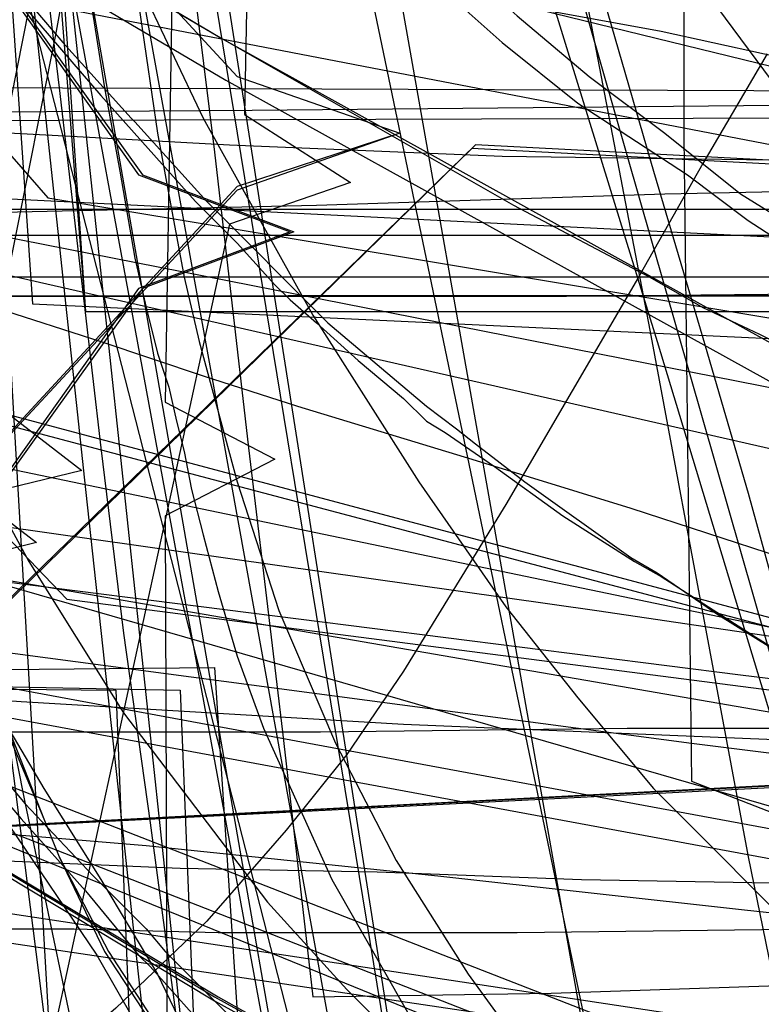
# Model space of a CAD drawing. Header units: millimetres. Extents: x 0 to 1231, y -1 to 564.
# Tile 100 of 163: x 10 to 30, y 21 to 47. Entities that reach past the tile are written whole.
import ezdxf

# ---------------------------------------------------------------- set-up
doc = ezdxf.new("R2010")
doc.units = ezdxf.units.MM
doc.layers.add('1', color=7, linetype='Continuous')

# ---------------------------------------------------------------- blocks, each defined once
blk = doc.blocks.new('PART003')
at = {"layer": '1'}
blk.add_lwpolyline([(22.2, 0), (63.4, 1.6), (64.2, 41.2), (22.1, 43.4), (0, 21.8)], close=True, dxfattribs=at)
blk = doc.blocks.new('PART005')
at = {"layer": '1'}
blk.add_lwpolyline([(13.4, 42.7), (17.4, 41.2), (13.4, 39.7), (0, 21), (30, 0), (93.8, 22.2), (91.4, 36.6), (90.8, 39.7), (87.6, 41.2), (90.8, 42.7), (91.4, 45.8), (93.8, 60.2), (30, 82.4), (0, 61.4)], close=True, dxfattribs=at)
blk = doc.blocks.new('PART009')
at = {"layer": '1'}
blk.add_lwpolyline([(227.4, 120.5), (0, 79.7), (4.2, 29.3), (14.4, 29.1), (15.5, 1.9), (43.5, 0.1), (45.1, 2.9), (46.5, 0), (72.7, 0), (104.4, 0.3), (136.2, 0.9), (138.5, 1), (149.9, 1.5), (163.2, 2.2)], dxfattribs=at)
blk = doc.blocks.new('PART012')
at = {"layer": '1'}
blk.add_lwpolyline([(609.1, 0), (655.8, 20.4), (608.5, 41.1), (0, 41.1), (0, 0)], close=True, dxfattribs=at)
blk = doc.blocks.new('PART013')
at = {"layer": '1'}
blk.add_lwpolyline([(609.1, 0), (655.8, 20.4), (608.5, 41.1), (0, 41.1), (0, 0)], close=True, dxfattribs=at)
blk = doc.blocks.new('PART014')
at = {"layer": '1'}
blk.add_lwpolyline([(559.3, 242.7), (491.5, 239.2), (439.2, 237.3), (382.5, 235.5), (327.8, 234.5), (271.3, 233.1), (184.5, 231.5), (126.5, 230.8), (125.1, 227.9), (123.6, 230.8), (0, 231), (0, 41.8), (123.5, 41.8), (125, 44.8), (126.5, 41.8), (162.8, 41.2), (240.9, 38.1), (307.4, 35.7), (376.2, 33.2), (463.1, 29.8), (535.6, 26.7), (606, 23.4)], dxfattribs=at)
blk = doc.blocks.new('PART016')
at = {"layer": '1'}
blk.add_lwpolyline([(30.5, 54.5), (29.5, 57.7), (12.2, 61.4), (0, 30.1), (15.3, 20.9), (30.9, 12.3)], dxfattribs=at)
blk = doc.blocks.new('PART018')
at = {"layer": '1'}
blk.add_lwpolyline([(189.7, 0.1), (189.6, 39.6), (0, 39.5), (0, 0)], close=True, dxfattribs=at)
blk = doc.blocks.new('PART022')
at = {"layer": '1'}
blk.add_lwpolyline([(35.1, 269.8), (0, 31), (48, 22.1), (50, 24.8), (51, 21.6), (163.5, 1.6), (165.5, 4.2), (166.5, 1.1), (172.2, 0), (189.9, 36.2), (272.9, 22.5), (274.8, 25.2), (275.8, 22), (292, 19.6), (328.6, 15.1), (377.1, 10.1)], dxfattribs=at)
blk = doc.blocks.new('PART023')
at = {"layer": '1'}
blk.add_lwpolyline([(609.1, 0), (655.8, 20.4), (608.5, 41.1), (0, 41.1), (0, 0)], close=True, dxfattribs=at)
blk = doc.blocks.new('PART025')
at = {"layer": '1'}
blk.add_lwpolyline([(44.6, 0), (96.8, 0), (104.9, 2.3), (137.9, 9), (147.5, 10.9), (147.5, 56.2), (124.3, 179.8), (114.6, 181.7), (62.4, 181.7), (39.2, 164.7), (1.4, 164.7), (0, 155.4), (0, 110.2), (20.1, 1.2)], close=True, dxfattribs=at)
blk = doc.blocks.new('PART029')
at = {"layer": '1'}
blk.add_lwpolyline([(353.8, 227.2), (343.9, 225.4), (336.1, 223.9), (336.7, 220.5), (295.9, 213.4), (244.8, 204.4), (233.6, 202.5), (193.8, 195.5), (40.8, 168.8), (0, 161.7), (28.6, 0), (59, 5.5), (59.9, 8.7), (61.9, 6), (72.4, 7.8), (73.4, 11), (75.4, 8.3), (142.8, 19.8), (223.2, 33), (224.2, 36.1), (226.1, 33.5), (342.7, 51), (401, 60.2)], dxfattribs=at)
blk = doc.blocks.new('PART031')
at = {"layer": '1'}
blk.add_lwpolyline([(31.7, 55.9), (28.5, 56.4), (26.5, 53.8), (25.6, 57), (11.5, 60.7), (0, 39), (7.5, 28.9), (8.5, 27.7), (10.2, 25.7), (11.9, 23.8), (13.3, 22.1), (13.6, 21.8), (15.3, 19.9)], dxfattribs=at)
blk = doc.blocks.new('PART034')
at = {"layer": '1'}
blk.add_lwpolyline([(238.2, 205.7), (198.7, 207.8), (159.2, 209.1), (124.5, 210.1), (89.8, 210.7), (41.1, 210.6), (39.6, 207.7), (38.2, 210.7), (0, 210.9), (1.6, 161.6), (3.3, 130.8), (5.4, 100), (8.4, 67.9), (11.4, 66.7), (8.6, 65), (11.9, 34.4), (15.5, 1.3), (53.2, 0), (54.5, 2.9), (56.1, 0.2), (235, 35.1), (235.9, 38.3)], dxfattribs=at)
blk = doc.blocks.new('PART037')
at = {"layer": '1'}
blk.add_lwpolyline([(15.2, 94.6), (0, 54.4), (15.6, 45.2), (31.5, 36.4), (37.9, 33.4), (39.2, 32.9), (39.6, 32.7), (40.5, 32.3), (42.5, 31.5), (46.5, 30.1), (48.6, 29.4), (50.6, 28.8), (52.7, 28.3), (54.7, 27.7), (56.8, 27.2), (57.8, 27), (58.9, 26.7), (60.3, 26.5), (63.1, 25.9), (64.5, 25.7), (65.9, 25.4)], dxfattribs=at)
blk = doc.blocks.new('PART038')
at = {"layer": '1'}
blk.add_lwpolyline([(102, 44.8), (97.7, 44.7), (85.5, 44.7), (65.2, 44.6), (36.7, 44.6), (16.3, 44.4), (0, 44.3), (0, 7.9), (32.2, 0), (51.9, 1.9), (69.3, 2.8), (76.2, 3.1), (86.8, 3.4), (87.5, 3.4), (92.1, 3.6), (98.9, 3.7), (105.8, 3.9)], dxfattribs=at)
blk = doc.blocks.new('PART040')
at = {"layer": '1'}
blk.add_lwpolyline([(45.4, 212.5), (0, 38.7), (41.2, 27.8), (43.3, 30.3), (44, 27.1), (101.8, 13.5), (161.2, 0), (173.4, 37.4), (179.5, 36.2), (194.5, 33.4), (209.6, 30.6), (215.7, 29.6), (221.7, 28.5), (222.3, 28.4), (227.7, 27.4), (245.9, 24.4)], dxfattribs=at)
blk = doc.blocks.new('PART041')
at = {"layer": '1'}
blk.add_lwpolyline([(16.5, 90.5), (0, 60.2), (4.2, 54.9), (5.9, 52.7), (9.5, 48.3), (11.3, 46.2), (13.1, 44.2), (13.2, 44.1), (15.1, 42), (18.3, 38.8), (20.9, 36.6), (21.7, 36), (22.2, 35.6), (23.5, 34.6), (26.3, 32.6), (27, 32.2), (28.6, 31.1), (31, 29.6)], dxfattribs=at)
blk = doc.blocks.new('PART042')
at = {"layer": '1'}
blk.add_lwpolyline([(0, 212.7), (11.9, 39.1), (49.9, 39.1), (51.4, 42.1), (52.9, 39.1), (85.1, 38.7), (122, 38.6), (158.9, 38.9), (166.8, 39.1), (176.7, 39.2), (196.5, 39.6), (198.4, 39.6), (206.4, 39.8), (216.2, 40.1), (218.1, 40.2), (226.1, 40.5), (230.1, 40.6), (234, 40.8), (237.8, 41)], dxfattribs=at)
blk = doc.blocks.new('PART044')
at = {"layer": '1'}
blk.add_lwpolyline([(220.7, 44.8), (0, 44.1), (0.5, 6.3), (34, 0), (49.3, 1.7), (68.7, 3.4), (80.6, 4), (84.6, 4.2), (85.7, 4.2), (88.5, 4.4), (94.5, 4.6), (100.4, 4.7), (102.6, 4.8), (110.3, 5), (120.3, 5.2), (123.4, 5.2), (130.2, 5.3), (146.1, 5.3), (152, 5.2), (162, 4.9)], dxfattribs=at)
blk = doc.blocks.new('PART047')
at = {"layer": '1'}
blk.add_lwpolyline([(238.9, 183.1), (204, 185.1), (202.3, 182.2), (201.1, 185.3), (168.1, 188.1), (142.2, 190.6), (116.3, 193.3), (83.2, 197.8), (81.3, 195), (80.3, 198.2), (33, 207.3), (0, 33.7), (46.9, 25.6), (48.9, 28.3), (49.8, 25.1), (85.6, 18.9), (166.2, 2.4), (168.2, 5), (169.1, 1.8), (178.3, 0), (191, 37.5), (238.8, 29.5)], dxfattribs=at)
blk = doc.blocks.new('PART048')
at = {"layer": '1'}
blk.add_lwpolyline([(30.6, 54.6), (29.6, 57.8), (12.2, 61.5), (0, 30.2), (15.3, 21), (30.9, 12.4)], dxfattribs=at)
blk = doc.blocks.new('PART051')
at = {"layer": '1'}
blk.add_lwpolyline([(0, 187.7), (11.9, 39.1), (49.9, 39.1), (51.4, 42.1), (52.8, 39.1), (85.1, 38.7), (122, 38.6), (158.9, 38.9), (163.1, 39), (173.5, 39.1), (194.3, 39.5), (198.3, 39.6), (204.8, 39.7), (215.2, 40.1), (218.1, 40.2), (225.6, 40.4), (229.8, 40.6), (233.9, 40.8), (237.8, 41)], dxfattribs=at)
blk = doc.blocks.new('PART055')
at = {"layer": '1'}
blk.add_lwpolyline([(30.6, 54.6), (29.6, 57.8), (12.2, 61.4), (0, 30.2), (15.4, 21), (30.9, 12.3)], dxfattribs=at)
blk = doc.blocks.new('PART056')
at = {"layer": '1'}
blk.add_lwpolyline([(201.1, 48.4), (201.4, 52.4), (201.4, 52.6), (201.6, 56.3), (201.7, 60.2), (201.9, 68.1), (202, 71.2), (28.4, 87.6), (0, 62.5), (15.9, 45.3), (20.2, 43.8), (15.9, 42.3), (0, 25.2), (28.4, 0), (202, 16.5), (201.4, 35.1), (200.9, 42.3), (197.8, 43.8), (200.9, 45.3)], close=True, dxfattribs=at)
blk = doc.blocks.new('PART058')
at = {"layer": '1'}
blk.add_lwpolyline([(189.7, 0), (189.6, 39.5), (0, 39.5), (0, 0)], close=True, dxfattribs=at)
blk = doc.blocks.new('PART063')
at = {"layer": '1'}
blk.add_lwpolyline([(226.8, 122.6), (0, 75.8), (5.1, 29.6), (15.3, 29.7), (17.2, 0.9), (44.8, 0.1), (46.3, 3), (47.7, 0.1), (62, 0), (86.7, 0.1), (111.3, 0.5), (120.8, 0.9), (134.1, 1.6), (135.4, 1.7), (137.9, 1.8), (141.6, 2.1), (145.4, 2.3), (153, 2.9), (156.8, 3.3)], dxfattribs=at)
blk = doc.blocks.new('PART066')
at = {"layer": '1'}
blk.add_lwpolyline([(14.6, 94.7), (0, 55.5), (15.5, 46.3), (23.2, 41.9), (26.8, 40), (28.2, 39.2), (29.7, 38.5), (31.1, 37.8)], dxfattribs=at)
blk = doc.blocks.new('PART068')
at = {"layer": '1'}
blk.add_lwpolyline([(22.2, 0), (63.5, 1.7), (64.3, 41.3), (22.2, 43.5), (0, 21.9)], close=True, dxfattribs=at)
blk = doc.blocks.new('PART071')
at = {"layer": '1'}
blk.add_lwpolyline([(201.1, 48.4), (201.4, 52.4), (201.4, 52.6), (201.6, 56.3), (201.7, 60.2), (201.9, 68.1), (201.9, 71.2), (28.4, 87.6), (0, 62.5), (15.9, 45.3), (20.2, 43.8), (15.9, 42.4), (0, 25.2), (28.4, 0), (201.9, 16.4), (201.4, 35.1), (200.9, 42.4), (197.8, 43.8), (200.9, 45.3)], close=True, dxfattribs=at)
blk = doc.blocks.new('PART072')
at = {"layer": '1'}
blk.add_lwpolyline([(0, 146.8), (23.1, 0), (92.3, 1.9), (76.7, 40.7), (75.2, 44.9), (73.4, 50), (71.3, 56.3), (70.1, 60.5), (69.5, 62.7), (68.9, 64.8), (68.4, 66.8), (68.4, 66.9), (67.9, 69.1), (67.3, 72.3), (66.6, 75.5), (66.2, 78.2), (66.1, 78.8), (65.6, 82.1), (65.1, 85.3), (64.3, 90.8), (63.9, 94.7), (63.7, 96.2)], dxfattribs=at)
blk = doc.blocks.new('PART077')
at = {"layer": '1'}
blk.add_lwpolyline([(29.9, 0), (93.8, 22.2), (91.3, 36.6), (90.8, 39.7), (87.6, 41.2), (90.8, 42.7), (91.3, 45.8), (93.8, 60.2), (29.9, 82.4), (0, 61.4), (13.3, 42.7), (17.3, 41.2), (13.3, 39.7), (0, 21)], close=True, dxfattribs=at)
blk = doc.blocks.new('PART078')
at = {"layer": '1'}
blk.add_lwpolyline([(35, 198.6), (0, 34.7), (41.2, 22.8), (43.3, 25.2), (44.1, 22.1), (157.7, 2.9), (159.6, 5.6), (160.6, 2.4), (167.7, 1.2), (177.8, 34), (221.5, 26.5), (263.7, 19.5)], dxfattribs=at)
blk = doc.blocks.new('PART079')
at = {"layer": '1'}
blk.add_lwpolyline([(44.6, 0), (52.7, 2.3), (85.7, 9), (95.3, 10.9), (72.2, 140.7), (62.4, 142.7), (32.1, 120.5), (26.4, 125.5), (1.4, 125.7), (0, 116.4), (20.1, 1.2)], close=True, dxfattribs=at)
blk = doc.blocks.new('PART080')
at = {"layer": '1'}
blk.add_lwpolyline([(235.4, 76.6), (0, 60.1), (2.6, 29.2), (12.7, 29.1), (13.8, 2), (41.9, 0.1), (43.4, 3), (44.8, 0), (71, 0.1), (102.8, 0.3), (134.5, 0.9), (141.8, 1.3), (153.9, 1.8), (158.7, 2.1)], dxfattribs=at)
blk = doc.blocks.new('PART086')
at = {"layer": '1'}
blk.add_lwpolyline([(31.6, 56.4), (28.3, 56.5), (26.4, 53.7), (25.4, 57), (17.9, 58.9), (11.5, 61.2), (0, 39.4), (4.7, 32.9), (5.4, 32), (7.1, 29.9), (7.7, 29), (8.3, 28.3), (9.2, 27.4), (10.3, 26.1), (12.1, 24.2), (13.5, 22.8), (14, 22.2), (15.9, 20.3)], dxfattribs=at)
blk = doc.blocks.new('PART087')
at = {"layer": '1'}
blk.add_lwpolyline([(0, 192.6), (10.5, 39.3), (48.7, 37.5), (50.3, 40.4), (51.6, 37.4), (91.5, 35.8), (144.2, 34.2), (173.6, 34.1), (203, 34.3), (251.4, 35.2)], dxfattribs=at)
blk = doc.blocks.new('PART088')
at = {"layer": '1'}
blk.add_lwpolyline([(26.6, 170.7), (24.9, 162.8), (23.1, 154.8), (21.4, 146.9), (19.7, 138.9), (19.5, 138), (18.1, 130.9), (15.6, 118.9), (13.2, 107), (10.9, 95), (9.6, 88.5), (7, 75), (3.1, 55), (0, 39), (41.3, 28), (43.5, 30.5), (44.2, 27.3), (84.3, 17.8), (161.4, 0), (173.8, 37.4), (222.2, 28.2), (259.5, 22.2)], dxfattribs=at)
blk = doc.blocks.new('PART089')
at = {"layer": '1'}
blk.add_lwpolyline([(14.6, 94.6), (0, 55.4), (15.5, 46.3), (31.2, 37.6)], dxfattribs=at)
blk = doc.blocks.new('PART092')
at = {"layer": '1'}
blk.add_lwpolyline([(32.6, 244.5), (7.8, 87.6), (10.5, 85.7), (7.4, 84.7), (0, 37), (46.6, 27.3), (48.6, 29.8), (49.4, 26.7), (165.9, 3), (167.9, 5.6), (168.8, 2.4), (178.2, 0.5), (190.8, 38), (242.9, 28.6)], dxfattribs=at)
blk = doc.blocks.new('PART093')
at = {"layer": '1'}
blk.add_lwpolyline([(82.9, 1.7), (60, 147), (0, 146.8), (23.1, 0)], close=True, dxfattribs=at)
blk = doc.blocks.new('PART095')
at = {"layer": '1'}
blk.add_lwpolyline([(34.3, 258.3), (0, 43), (42.6, 34.6), (44.6, 37.2), (45.6, 34.1), (156.1, 12.3), (158.1, 15), (158.9, 11.8), (166, 10.4), (176.8, 43), (220.2, 34.3), (262.3, 26.2), (264.3, 28.8), (265.2, 25.7), (299.9, 19.9), (331.3, 15.5), (362.8, 11.7)], dxfattribs=at)
blk = doc.blocks.new('PART099')
at = {"layer": '1'}
blk.add_lwpolyline([(44.6, 0), (52.7, 2.3), (85.7, 9), (95.3, 10.9), (72.2, 140.7), (62.4, 142.7), (32.1, 120.5), (26.4, 125.5), (1.4, 125.7), (0, 116.4), (20.1, 1.2)], close=True, dxfattribs=at)
blk = doc.blocks.new('PART100')
at = {"layer": '1'}
blk.add_lwpolyline([(269.2, 206.7), (204.2, 206.3), (171.4, 206.6), (169.9, 203.6), (168.5, 206.7), (146.8, 208), (113.4, 210.7), (94.9, 212.5), (77.9, 214.6), (76, 211.9), (75, 215), (52, 218.8), (27.8, 223.3), (0, 24.7), (47, 17.6), (48.9, 20.3), (50, 17.2), (163, 1.3), (164.9, 4), (165.9, 0.8), (171.9, 0), (188.3, 36.7), (249.7, 27.8)], dxfattribs=at)
blk = doc.blocks.new('PART101')
at = {"layer": '1'}
blk.add_lwpolyline([(3.8, 63.6), (4.1, 61.3), (4.2, 60.3), (4.9, 55.4), (5.7, 50.5), (6.6, 45.6), (6.6, 45.4), (7.5, 40.7), (8.4, 35.8), (9.3, 31), (9.6, 29.6), (10.3, 26.1), (12, 18), (13.8, 9.9), (15.2, 3.4), (44.8, 0), (54.4, 2.1), (63, 1.5), (71.5, 1.4)], dxfattribs=at)
blk = doc.blocks.new('PART102')
at = {"layer": '1'}
blk.add_lwpolyline([(3.6, 65.3), (4, 62), (4.1, 61.3), (4.4, 58.7), (6, 48.9), (6.6, 45.4), (6.9, 44), (8.7, 34.2), (9.6, 29.6), (10.3, 26.1), (12, 18), (13.8, 9.9), (15.2, 3.4), (44.8, 0), (54.4, 2.1), (63, 1.5), (71.5, 1.4)], dxfattribs=at)
blk = doc.blocks.new('PART104')
at = {"layer": '1'}
blk.add_lwpolyline([(34.1, 262.4), (0, 30.2), (48.1, 21.3), (50, 24), (50.9, 20.8), (163.6, 1.5), (165.5, 4.1), (166.4, 1), (172.2, 0), (189.9, 36.1), (273, 23.1), (274.9, 25.8), (275.9, 22.7), (291.8, 20.4), (328.2, 16.2), (376.6, 11.7)], dxfattribs=at)
blk = doc.blocks.new('PART105')
at = {"layer": '1'}
blk.add_lwpolyline([(268.2, 199.4), (203.2, 199), (170.5, 199.2), (168.9, 196.3), (167.5, 199.4), (145.8, 200.7), (112.4, 203.4), (93.9, 205.2), (76.9, 207.3), (75, 204.6), (74, 207.7), (51.1, 211.5), (26.8, 215.9), (0, 23.9), (47, 16.9), (48.9, 19.6), (50, 16.5), (163, 1.2), (164.8, 3.9), (165.9, 0.8), (171.9, 0), (188.2, 36.7), (249.6, 29)], dxfattribs=at)
blk = doc.blocks.new('PART108')
at = {"layer": '1'}
blk.add_lwpolyline([(15.5, 89.9), (0, 59.9), (0.4, 59.3), (4, 54.8), (5.1, 53.4), (7.5, 50.5), (8.5, 49.3), (9.9, 47.6), (12.3, 44.8), (14.8, 42), (15.9, 40.9), (16.9, 39.8), (17.3, 39.4), (18, 38.8), (19.1, 37.8), (20.3, 36.8), (20.9, 36.2), (21.4, 35.9), (22.7, 35), (24.5, 33.7), (26.4, 32.5), (27.1, 32.1), (29.6, 30.5), (30.9, 29.7)], dxfattribs=at)
blk = doc.blocks.new('PART111')
at = {"layer": '1'}
blk.add_lwpolyline([(285.3, 226.7), (235.7, 230.4), (184.7, 233.9), (144.7, 236.1), (104.7, 237.7), (40.9, 238.6), (39.4, 235.6), (37.9, 238.6), (0, 238), (0.1, 202), (0.6, 165.9), (2.5, 116.8), (4.7, 69.1), (7.8, 67.8), (5, 66.1), (13.4, 0), (51.5, 1.2), (52.6, 4.2), (54.4, 1.6), (268.5, 40.6)], dxfattribs=at)
blk = doc.blocks.new('PART112')
at = {"layer": '1'}
blk.add_lwpolyline([(82.9, 1.6), (60, 146.9), (0, 146.8), (23.1, 0)], close=True, dxfattribs=at)
blk = doc.blocks.new('PART114')
at = {"layer": '1'}
blk.add_lwpolyline([(285.3, 214.2), (235.7, 217.9), (184.7, 221.4), (144.7, 223.6), (104.7, 225.2), (40.8, 226.1), (39.4, 223.1), (37.9, 226.1), (0, 225.5), (0.7, 158.8), (2.5, 113.1), (4.7, 69.1), (7.8, 67.8), (5, 66.1), (13.4, 0), (51.5, 1.2), (52.6, 4.2), (54.4, 1.6), (268.5, 40.6)], dxfattribs=at)
blk = doc.blocks.new('PART115')
at = {"layer": '1'}
blk.add_lwpolyline([(12.8, 96.4), (13.3, 91.9), (13.7, 87.3), (13.8, 85.3), (14, 82.8), (14.3, 78.2), (14.6, 72.1), (14.3, 54.7), (14, 36.7), (16.9, 35.2), (14, 33.7), (14.1, 6.1), (53.8, 0), (65.3, 27.1), (63.2, 29.6), (66.5, 29.8), (101.3, 111.6)], dxfattribs=at)
blk = doc.blocks.new('PART120')
at = {"layer": '1'}
blk.add_lwpolyline([(7.6, 97.7), (8.4, 94.6), (9.8, 89.5), (10.9, 85.4), (14.5, 68.9), (15.4, 63.7), (16.3, 54.8), (16.1, 44.3), (18.9, 42.5), (15.7, 41.4), (9.8, 14.3), (42.6, 0), (59.7, 22.7), (58.2, 25.6), (61.4, 25), (98.7, 73.7), (90.9, 87.2), (83.9, 99)], dxfattribs=at)
blk = doc.blocks.new('PART121')
at = {"layer": '1'}
blk.add_lwpolyline([(0, 146.8), (23.1, 0), (92.3, 1.9), (76.7, 40.8), (76, 42.8), (74.1, 48), (73.4, 50.1), (72.7, 52.1), (71.3, 56.3), (70.1, 60.5), (69.5, 62.7), (68.9, 64.8), (68.5, 66.8), (68.4, 66.9), (67.9, 69.1), (67.3, 72.3), (66.7, 75.6), (66.2, 78.2), (66.1, 78.8), (65.6, 82.1), (65.1, 85.3), (64.4, 90.8), (63.9, 94.7), (63.7, 96.2)], dxfattribs=at)
blk = doc.blocks.new('PART123')
at = {"layer": '1'}
blk.add_lwpolyline([(118.9, 8.6), (108.8, 224.9), (15.9, 224.6), (0, 209.1), (12.1, 0)], close=True, dxfattribs=at)
blk = doc.blocks.new('PART125')
at = {"layer": '1'}
blk.add_lwpolyline([(118.8, 8.6), (108.8, 224.9), (15.8, 224.6), (0, 209.1), (12.1, 0)], close=True, dxfattribs=at)
blk = doc.blocks.new('PART127')
at = {"layer": '1'}
blk.add_lwpolyline([(18, 102.6), (17.3, 90.4), (16.1, 77.3), (13.1, 57.4), (11.1, 46.4), (9.2, 36.9), (11.8, 34.9), (8.5, 34.1), (4.8, 19.8), (0, 1.6), (5.6, 0), (36.5, 13.2), (39.9, 27.1), (43.2, 41.5), (40.7, 43.5), (43.8, 44.4), (45.9, 55.5), (47.5, 66.2), (48.9, 76.8), (50.1, 92.1), (50.7, 107.4)], dxfattribs=at)
blk = doc.blocks.new('PART128')
at = {"layer": '1'}
blk.add_lwpolyline([(82.9, 1.6), (60, 140.7), (0, 140.6), (23.1, 0)], close=True, dxfattribs=at)
blk = doc.blocks.new('PART129')
at = {"layer": '1'}
blk.add_lwpolyline([(14.7, 97.7), (14.2, 83), (12.7, 64.9), (10.4, 47.1), (8, 35), (10.6, 33), (7.4, 32.2), (3.9, 18.1), (0, 1.8), (5.7, 0), (31.3, 3.6), (37, 22.9), (41.9, 39.8), (39.4, 42), (42.6, 42.7), (46.4, 58), (47.3, 62.7), (47.7, 65.4), (48.1, 68), (48.5, 70.7), (48.8, 73.3), (49.1, 75.4), (50, 88.4), (50.5, 101.5)], dxfattribs=at)
blk = doc.blocks.new('PART130')
at = {"layer": '1'}
blk.add_lwpolyline([(8.4, 102.8), (10.4, 85.6), (12.4, 68.3), (13.3, 59.8), (14.3, 51.4), (15.3, 43.3), (16.2, 35.5), (17.1, 28), (17.9, 21), (24.2, 21.1), (30.2, 21.3), (36.1, 21.4), (41.8, 21.5), (53, 21.8), (64.2, 21.9), (75.5, 22.1), (97.9, 22.3), (102.2, 22.4), (128.8, 22.8), (148.3, 23.2), (167.9, 23.7)], dxfattribs=at)
blk = doc.blocks.new('PART133')
at = {"layer": '1'}
blk.add_lwpolyline([(18.7, 71.5), (21.6, 61.5), (24.3, 51.9), (25.6, 47.3), (26.9, 42.8), (28.2, 38.4), (29.4, 34.3), (30.5, 30.3), (31.6, 26.5), (32.6, 23), (33.6, 19.7), (34.5, 16.7), (35.3, 13.9), (36, 11.5), (36.7, 9.4), (37.2, 7.6), (37.7, 6.2), (38.4, 4.1), (38.8, 3), (39.2, 1.7), (39.8, 0), (76.8, 15.1)], dxfattribs=at)
blk = doc.blocks.new('PART134')
at = {"layer": '1'}
blk.add_lwpolyline([(7.2, 67.3), (8.1, 63.3), (9.6, 57.9), (10.6, 54.5), (11.9, 51.1), (13.3, 47.8), (15, 44.2), (17.9, 39), (20.7, 34.6), (23, 31.3), (24.9, 28.9), (26.9, 26.5), (31.2, 22.2), (34.7, 19.2), (38.2, 16.4), (43.7, 12.5), (48.4, 9.7), (52.3, 7.8), (56.3, 6), (59.9, 4.8), (64.1, 3.6), (70.5, 2.1)], dxfattribs=at)
blk = doc.blocks.new('PART136')
at = {"layer": '1'}
blk.add_lwpolyline([(12.8, 176.7), (0, 87.8), (22.5, 0), (40.5, 2.9), (41.8, 3.2), (43.8, 3.5), (46, 3.8), (49, 4.3), (51.8, 4.8), (53.4, 5), (57.2, 5.6), (58.1, 5.8), (63.5, 6.7), (67.3, 7.3), (71, 7.9), (76.7, 8.9), (78.2, 9.2), (79.5, 9.4), (80.9, 9.7), (84.9, 10.1), (88.4, 10.3), (92.1, 10.2), (96, 10), (99.9, 9.7)], dxfattribs=at)
blk = doc.blocks.new('PART138')
at = {"layer": '1'}
blk.add_lwpolyline([(0, 121.4), (22, 0), (40.9, 2.5), (42.5, 2.8), (45, 3.1), (47.7, 3.5), (55.3, 4.7), (57.5, 5.1), (60.5, 5.6), (63.6, 6), (65.1, 6.3), (73.7, 7.6), (82.1, 8.9), (84.7, 9.3), (90.5, 10.1), (94.1, 10.7), (97.3, 11.2), (99.3, 11.4), (103.9, 11.7)], dxfattribs=at)
blk = doc.blocks.new('PART139')
at = {"layer": '1'}
blk.add_lwpolyline([(0.7, 64.9), (1.3, 60.6), (2.2, 55.3), (2.9, 52), (3.7, 49), (5, 45.1), (5.3, 44.3), (5.9, 42.5), (6.2, 41.7), (6.5, 40.8), (7.1, 39.2), (8.6, 35.8), (10.4, 32.5), (12.9, 28.5), (16.7, 23.5), (18.8, 21.2), (21.1, 18.9), (23.7, 16.5), (26.5, 14.4), (28.9, 12.7), (31.3, 11.2)], dxfattribs=at)
blk = doc.blocks.new('PART140')
at = {"layer": '1'}
blk.add_lwpolyline([(16.2, 66.8), (19.3, 61.4), (22.1, 56.7), (27.2, 49), (31.2, 43.6), (34.1, 40), (36.9, 36.6), (39.7, 33.3), (42.6, 30), (46.8, 24.9), (50.7, 20.6), (52.7, 18.5), (54.8, 16.6), (56.9, 14.8), (58.1, 13.9), (59.5, 12.8), (62.2, 10.7), (94.4, 0)], dxfattribs=at)
blk = doc.blocks.new('PART145')
at = {"layer": '1'}
blk.add_lwpolyline([(0, 134.5), (38.6, 0), (41.4, 0.6), (44, 1), (46.5, 1.5), (48.8, 1.9), (53.2, 2.7), (57.6, 3.4), (61.8, 4.1), (66.2, 4.8), (75.2, 6.2), (77.4, 6.5), (84.4, 7.5), (93.6, 8.9), (103, 10.2), (112.2, 11.6), (130.6, 14), (132.5, 14.2), (148.8, 16.1), (162.8, 17.5)], dxfattribs=at)
blk = doc.blocks.new('PART150')
at = {"layer": '1'}
blk.add_lwpolyline([(2.8, 67.8), (3.4, 60.4), (4.4, 51.7), (5.7, 43.1), (6.7, 37.6), (7.4, 34.9), (8.2, 32.3), (9.4, 29), (10.8, 25.7), (11.2, 24.7), (12.4, 22.2), (13.9, 19.9), (15.8, 17.3), (17.9, 14.7), (21.9, 10.8), (25.9, 7.7), (30.2, 5.2)], dxfattribs=at)
blk = doc.blocks.new('PART151')
at = {"layer": '1'}
blk.add_lwpolyline([(2.8, 67.8), (3.5, 60.4), (4.5, 51.7), (5.8, 43.1), (6.8, 37.6), (7.4, 35), (8.2, 32.3), (10.8, 25.7), (11.2, 24.7), (12.5, 22.2), (14, 19.9), (15.9, 17.3), (18, 14.7), (21.9, 10.8), (25.9, 7.7), (30.3, 5.2)], dxfattribs=at)
blk = doc.blocks.new('PART153')
at = {"layer": '1'}
blk.add_lwpolyline([(29.9, 45.9), (28.2, 43), (26.5, 40), (23, 34), (20.3, 29.6), (18.8, 27.4), (17.2, 25.4), (15.1, 23), (12.7, 20.7), (7.8, 16.5), (4, 13.3), (0, 10), (1.9, 8.5), (3.9, 6.9), (5.9, 5.2), (7.8, 3.6), (10.7, 1), (11.8, 0), (246.9, 0.2)], dxfattribs=at)
blk = doc.blocks.new('PART154')
at = {"layer": '1'}
blk.add_lwpolyline([(347.6, 0), (348.9, 25), (1.3, 42.5), (0, 17.5)], close=True, dxfattribs=at)
blk = doc.blocks.new('PART157')
at = {"layer": '1'}
blk.add_lwpolyline([(0, 0), (300, 0), (300, 40), (0, 40)], close=True, dxfattribs=at)
blk = doc.blocks.new('PART159')
at = {"layer": '1'}
blk.add_lwpolyline([(0, 40), (0, 0), (300, 0), (300, 40)], close=True, dxfattribs=at)
blk = doc.blocks.new('PART163')
at = {"layer": '1'}
blk.add_lwpolyline([(9.8, 65.6), (10.8, 56), (11.2, 53.1), (12, 47.5), (12.4, 45), (12.8, 42.8), (13.2, 40.5), (13.5, 39.2), (13.8, 38), (14.1, 37.1), (14.3, 36.2), (14.5, 35.4), (14.7, 34.4), (15, 33.2), (15.4, 31.7), (15.9, 30), (16.6, 28.1), (18.4, 24.1), (20.4, 20.6)], dxfattribs=at)
blk = doc.blocks.new('PART164')
at = {"layer": '1'}
blk.add_lwpolyline([(0, 0), (200, 0), (200, 40), (0, 40)], close=True, dxfattribs=at)
blk = doc.blocks.new('PART168')
at = {"layer": '1'}
blk.add_lwpolyline([(8.4, 97.8), (4.4, 95.6), (2.3, 94.5), (1.2, 94), (0, 93.4), (0, 43.4), (11.4, 31.5), (255.5, 0)], dxfattribs=at)
blk = doc.blocks.new('PART169')
at = {"layer": '1'}
blk.add_lwpolyline([(7.1, 63.8), (8.8, 61.7), (10.4, 59.7), (13.7, 55.8), (15.8, 53.3), (17.9, 50.9), (21, 47.9), (22.9, 46.2), (24.9, 44.6), (27.8, 42.7), (29.4, 41.5), (31.1, 40.4), (33, 39.4), (34.8, 38.4), (37, 37.2), (39.2, 36.2), (40.9, 35.5), (42.5, 34.9), (45.9, 33.9), (50, 32.9), (54.2, 32), (58.9, 31.2), (63.6, 30.5), (68.4, 29.8)], dxfattribs=at)
blk = doc.blocks.new('PART175')
at = {"layer": '1'}
blk.add_lwpolyline([(12.2, 100.5), (11.6, 94.6), (10.7, 87.7), (9.6, 80.3), (8.5, 74), (7.6, 68.7), (6.8, 64.7), (6.1, 60.6), (4.9, 54.7), (4.4, 51.9), (3.9, 49.2), (0, 29), (71.2, 0), (155.3, 74.8), (148.8, 91.1), (147.5, 94.6), (145.5, 99.7)], dxfattribs=at)
blk = doc.blocks.new('PART176')
at = {"layer": '1'}
blk.add_lwpolyline([(24.9, 229), (0, 33.2), (29.2, 29.5), (39.1, 28.3), (58.5, 25.9), (87.1, 22.6), (115.7, 19.4), (165.2, 14.1), (213.7, 9), (232.7, 7), (251.8, 5.2)], dxfattribs=at)
blk = doc.blocks.new('PART178')
at = {"layer": '1'}
blk.add_lwpolyline([(4.7, 105), (5.4, 94.7), (6, 84.3), (6.7, 73.8), (7.3, 63.4), (7.9, 53.2), (8.5, 43.2), (9.1, 33.6), (9.6, 24.6), (14.4, 24.4), (19.6, 24.3), (25, 24.1), (30.5, 24), (43, 23.8), (63.4, 23.4), (83.9, 23.3), (104.5, 23.6), (125, 24.1), (145.5, 24.9), (166, 25.8)], dxfattribs=at)
blk = doc.blocks.new('PART179')
at = {"layer": '1'}
blk.add_lwpolyline([(0.2, 268.9), (0.9, 27.8), (5.4, 27.9), (9.7, 28), (18.1, 28), (26.2, 28.1), (34.3, 28.1), (45, 28.2), (67, 28.4), (78, 28.7), (93.7, 29.4), (109.4, 30.3), (125, 31.5), (140.6, 32.6), (164.6, 34.4), (188.7, 36.3), (242.1, 40.7), (283.6, 43.5), (313.9, 45.9), (323.9, 46.5), (338, 47), (352.1, 47.2), (375.1, 47.4)], dxfattribs=at)
blk = doc.blocks.new('PART183')
at = {"layer": '1'}
blk.add_lwpolyline([(0, 109.3), (0, 59.3), (5.1, 48.3), (256.1, 0)], dxfattribs=at)
blk = doc.blocks.new('PART185')
at = {"layer": '1'}
blk.add_lwpolyline([(251.9, 50.1), (9, 50), (0, 39.3), (1.4, 37.5), (2.6, 35.7), (5.1, 32.4), (8.6, 27.4), (12.2, 22.1), (14.2, 18.6), (16.2, 15), (18, 11.5), (19.7, 8.1), (46.5, 0), (122.1, 0), (129.3, 0.1), (243.7, 0.1)], dxfattribs=at)
blk = doc.blocks.new('PART188')
at = {"layer": '1'}
blk.add_lwpolyline([(300, 0), (300, 40), (0, 40), (0, 0)], close=True, dxfattribs=at)
blk = doc.blocks.new('PART189')
at = {"layer": '1'}
blk.add_lwpolyline([(200, 0), (200, 40), (0, 40), (0, 0)], close=True, dxfattribs=at)
blk = doc.blocks.new('PART190')
at = {"layer": '1'}
blk.add_lwpolyline([(0.1, 276.5), (0, 220), (0, 29.5), (10.2, 28.8), (20.3, 28.2), (30.1, 27.8), (40, 27.6), (51.4, 27.8), (63, 28.3), (74.6, 28.9), (86.2, 29.7), (132.6, 32.3), (174.8, 34.9), (216.9, 37.7), (254.3, 40.2), (273, 41.5), (273.9, 41.5), (288.1, 42.4), (303.2, 43.2), (317.5, 43.6), (331.8, 43.9), (342.3, 44), (352.8, 43.9), (366.2, 43.4)], dxfattribs=at)
blk = doc.blocks.new('PART192')
at = {"layer": '1'}
blk.add_lwpolyline([(35.7, 168.6), (31.1, 152.9), (26.6, 137.2), (22.1, 121.6), (19.9, 114.1), (17.8, 106.7), (15.8, 99.5), (13.8, 92.6), (12.2, 87), (9.2, 75.8), (7.6, 70), (5.9, 63.9), (4.1, 57.4), (3.2, 53.9), (2.2, 50.2), (1.2, 46.4), (0, 42.3), (39.1, 33.4), (155.7, 6.9), (166.7, 45.6)], dxfattribs=at)
blk = doc.blocks.new('PART193')
at = {"layer": '1'}
blk.add_lwpolyline([(319.5, 41.7), (0, 25), (1.3, 0), (320.8, 16.8)], close=True, dxfattribs=at)
blk = doc.blocks.new('PART194')
at = {"layer": '1'}
blk.add_lwpolyline([(0, 190.4), (4.8, 39.5), (24.6, 39.5), (45, 39.7), (62.3, 40.1), (79.6, 40.6), (96.8, 41), (114, 41.6), (118.1, 41.7), (146, 42.9), (178.7, 44.6), (206, 46.4), (233.1, 48.4), (239.6, 49)], dxfattribs=at)
blk = doc.blocks.new('PART195')
at = {"layer": '1'}
blk.add_lwpolyline([(300, 40), (0, 40), (0, 0), (300, 0)], close=True, dxfattribs=at)
blk = doc.blocks.new('PART199')
at = {"layer": '1'}
blk.add_lwpolyline([(30.5, 167.5), (27.9, 156.4), (25.3, 145.6), (22.7, 135), (20.2, 124.8), (17.7, 115), (15.3, 105.8), (14.2, 101.5), (13, 97.3), (10.6, 88.5), (9.3, 84), (7.9, 79.1), (7.1, 76.5), (6.3, 73.8), (5.4, 70.9), (4.5, 67.8), (3.5, 64.4), (2.4, 60.9), (1.3, 57.1), (0, 52.9), (38.9, 43.4), (154.8, 14.9), (166.7, 53.3)], dxfattribs=at)
blk = doc.blocks.new('PART201')
at = {"layer": '1'}
blk.add_lwpolyline([(18.7, 98.6), (19.7, 94.9), (21.4, 89.1), (22.8, 83.5), (24, 78.8), (25, 74.1), (25.7, 70.7), (26.8, 63.4), (27.2, 59.6), (27.4, 56), (27.6, 51.2), (27.7, 47.4), (27.7, 43.7), (27.9, 26.7), (96.5, 0), (149.2, 82.2), (144.3, 94.2), (143.5, 96.5)], dxfattribs=at)
blk = doc.blocks.new('PART202')
at = {"layer": '1'}
blk.add_lwpolyline([(10.5, 172.1), (0, 26.4), (3.1, 26), (6.4, 25.7), (9.9, 25.3), (13.5, 25), (21.2, 24.2), (29.3, 23.3), (37.7, 22.4), (45.3, 21.6), (46.2, 21.6), (54.6, 20.7), (62.8, 19.9), (70.6, 19.1), (78.3, 18.4), (94.1, 17), (110, 15.6), (125.9, 14.3), (157.9, 11.5), (183, 9.4), (208, 7.4), (220.6, 6.4), (240.5, 5)], dxfattribs=at)
blk = doc.blocks.new('PART204')
at = {"layer": '1'}
blk.add_lwpolyline([(0, 180.6), (0, 136.1), (0.1, 121), (0.4, 93.9), (0.6, 80.5), (0.8, 67.2), (1, 56.4), (1.1, 45.5), (1.3, 34.4), (1.4, 22.9), (4.5, 22.9), (7.9, 22.8), (11.6, 22.8), (15.4, 22.7), (23.3, 22.7), (31.2, 22.8), (41.7, 23), (67.7, 24), (102.3, 25.4), (120.7, 26.1), (139, 26.9), (179.9, 29)], dxfattribs=at)
blk = doc.blocks.new('PART205')
at = {"layer": '1'}
blk.add_lwpolyline([(0.1, 295.9), (0.1, 181.7), (0, 168.9), (0, 44.5), (4.2, 44.2), (8.2, 43.9), (12, 43.7), (15.7, 43.5), (22.9, 43.2), (30, 43.1), (41.2, 43.2), (52.8, 43.7), (76.4, 45.1), (99.7, 46.5), (122.8, 47.7), (165, 50.4), (207.1, 53.1), (244.6, 55.6)], dxfattribs=at)
blk = doc.blocks.new('PART211')
at = {"layer": '1'}
blk.add_lwpolyline([(1.3, 0), (341.8, 17.3), (340.5, 42.3), (0, 25)], close=True, dxfattribs=at)
blk = doc.blocks.new('PART213')
at = {"layer": '1'}
blk.add_lwpolyline([(0, 104.6), (0, 54.6), (10.9, 42.1), (264, 0)], dxfattribs=at)
blk = doc.blocks.new('PART217')
at = {"layer": '1'}
blk.add_lwpolyline([(236.7, 21.1), (235.1, 26.7), (234.4, 29.3), (233.7, 31.6), (192.4, 46.5), (191.6, 44.3), (9, 45), (8.6, 42.1), (8.1, 39.5), (7.2, 34.6), (6.5, 30.5), (5.6, 26.3), (3.9, 17.7), (2, 8.7), (0, 0), (237, 0.3)], dxfattribs=at)
blk = doc.blocks.new('PART221')
at = {"layer": '1'}
blk.add_lwpolyline([(4.8, 107.9), (6.8, 86.2), (7.8, 75.6), (8.9, 65.1), (9.2, 62.7), (10, 54.9), (11.2, 45), (12.3, 35.5), (12.9, 30.6), (13.6, 25.6), (14.3, 20.4), (15, 14.9), (15.8, 9.1), (16.6, 2.7), (55, 0), (57.7, 0.4), (60, 0.7), (62.2, 1), (64.1, 1.3), (65.8, 1.5)], dxfattribs=at)
blk = doc.blocks.new('PART222')
at = {"layer": '1'}
blk.add_lwpolyline([(10.4, 73.5), (11.7, 60.8), (11.8, 59.2), (12.7, 51.8), (13.2, 47.9), (13.8, 43.8), (14.2, 41.6), (14.5, 40), (14.9, 38.3), (15.9, 34.6), (17, 31.2), (18.5, 27.7), (20.1, 24.6), (22, 21.6), (24.4, 18.3), (27.2, 15.2), (30.9, 11.8)], dxfattribs=at)
blk = doc.blocks.new('PART224')
at = {"layer": '1'}
blk.add_lwpolyline([(12.9, 101), (12.5, 94.4), (12.1, 89.1), (11.6, 82.5), (10.9, 75.6), (10.1, 70), (9.5, 65.1), (8.4, 57.8), (7.6, 52.4), (6.9, 47.4), (3.9, 27.7), (74.8, 0), (154.2, 72), (147.4, 88.3), (146, 91.6), (144, 96.3)], dxfattribs=at)
blk = doc.blocks.new('PART225')
at = {"layer": '1'}
blk.add_lwpolyline([(247.6, 220.3), (232.5, 221.6), (205.8, 223.4), (191.3, 224.7), (176.8, 225.8), (159.3, 226.9), (141.9, 227.6), (108.7, 228.6), (91.8, 229.3), (83.3, 229.6), (74.6, 229.8), (61.6, 230.1), (48.6, 230.2), (24.1, 230.2), (0, 31.4), (27.9, 27.7), (39.1, 26.3), (55.8, 24.1), (83.2, 20.8), (110.5, 17.6), (157.8, 12.3), (204.1, 7.2), (222.3, 5.2), (240.6, 3.4)], dxfattribs=at)
blk = doc.blocks.new('PART229')
at = {"layer": '1'}
blk.add_lwpolyline([(1, 240), (0, 41.4), (8.9, 41.7), (18, 41.9), (27.2, 42.2), (36.6, 42.4), (55.5, 42.8), (74.4, 42.9), (89.6, 42.9), (104.8, 42.8), (134.9, 42.5), (169.6, 42.2), (186.9, 41.9), (204.2, 41.5), (232.4, 40.9), (260.6, 40.1)], dxfattribs=at)
blk = doc.blocks.new('PART232')
at = {"layer": '1'}
blk.add_lwpolyline([(247.8, 49.6), (8.3, 50.1), (0, 40.2), (3.5, 36.8), (5.2, 34.9), (6.8, 32.8), (8.9, 29.7), (10.8, 26.5), (12.3, 24.1), (13.8, 21.6), (16.2, 16.6), (17.2, 14.3), (17.6, 13.3), (18, 12.5), (18.8, 10.8), (20.4, 10.3), (21.8, 9.7), (24.6, 8.7), (28.9, 7.2), (33.3, 5.6), (41.9, 2.5), (45.4, 1.3), (49.1, 0.1), (242.6, 0)], dxfattribs=at)
blk = doc.blocks.new('PART235')
at = {"layer": '1'}
blk.add_lwpolyline([(12.1, 100.5), (9.3, 89.4), (6.5, 78), (5, 72), (3.4, 65.7), (1.8, 59), (0, 51.9), (3.5, 51.2), (6.8, 50.5), (9.8, 49.9), (12.7, 49.4), (15.4, 48.8), (18, 48.3), (22.7, 47.3), (27.1, 46.5), (31.2, 45.6), (35.2, 44.8), (39.3, 43.9), (46.1, 42.4), (53.3, 40.8), (60.8, 39.1), (68.6, 37.2)], dxfattribs=at)
blk = doc.blocks.new('PART236')
at = {"layer": '1'}
blk.add_lwpolyline([(312.6, 41.5), (0, 25), (1.3, 0), (313.9, 16.6)], close=True, dxfattribs=at)
blk = doc.blocks.new('PART237')
at = {"layer": '1'}
blk.add_lwpolyline([(54.2, 133.3), (0, 140.8), (29.3, 0.1), (82, 0)], close=True, dxfattribs=at)
blk = doc.blocks.new('PART238')
at = {"layer": '1'}
blk.add_lwpolyline([(29.2, 165.2), (28.4, 160.7), (28.2, 158.5), (28.2, 157.3), (28.1, 155.9), (0, 155.1), (15.2, 13), (25.9, 13.4), (36.8, 13.7), (59, 14.5), (74.7, 15), (95.1, 15.7), (95.6, 15.7), (114.7, 16.3), (134.3, 17.1), (154.4, 18.1), (174.6, 19.3), (195.6, 20.7), (216.6, 22.4), (236.2, 24)], dxfattribs=at)
blk = doc.blocks.new('PART243')
at = {"layer": '1'}
blk.add_lwpolyline([(19.7, 109.2), (13.1, 86.6), (6.5, 64.2), (3.2, 53.1), (0, 42.2), (3.4, 41.1), (6.6, 40.1), (9.5, 39.2), (12.3, 38.3), (15, 37.4), (17.5, 36.6), (22.1, 35.2), (26.3, 33.9), (30.3, 32.6), (34.3, 31.5), (38.2, 30.3), (45, 28.4), (52.1, 26.5), (59.6, 24.5), (67.4, 22.5), (75.4, 20.5), (76.9, 20.1), (83.6, 18.5), (100.3, 14.5)], dxfattribs=at)
blk = doc.blocks.new('PART244')
at = {"layer": '1'}
blk.add_lwpolyline([(5.9, 66.2), (9.3, 61.9), (11, 59.8), (12.8, 57.8), (16.1, 53.9), (19.6, 50.3), (21.4, 48.6), (23.3, 46.9), (25.2, 45.3), (27.2, 43.8), (29.2, 42.2), (31.3, 40.9)], dxfattribs=at)
blk = doc.blocks.new('PART245')
at = {"layer": '1'}
blk.add_lwpolyline([(13.7, 99.2), (13.8, 95.2), (13.7, 91.8), (13.5, 86.3), (13.3, 81.8), (13, 76.3), (12.6, 70.6), (12.1, 65.9), (11.6, 61.7), (10.9, 55.6), (10.4, 51.1), (9.9, 46.8), (7.5, 27.5), (78.1, 0), (153.7, 70.3), (146.1, 86.7), (144.9, 89.5), (143.1, 93.5), (141.3, 97.4)], dxfattribs=at)
blk = doc.blocks.new('PART246')
at = {"layer": '1'}
blk.add_lwpolyline([(21.6, 174.6), (0, 34.8), (25.4, 31.2), (39, 29.2), (50.9, 27.6), (75.8, 24.3), (100.7, 21.1), (143.8, 15.8), (185.9, 10.7), (202.5, 8.7), (219.1, 6.9), (228.2, 6), (237.3, 5.2)], dxfattribs=at)
blk = doc.blocks.new('PART247')
at = {"layer": '1'}
blk.add_lwpolyline([(7.7, 100.8), (11.3, 89.3), (14.8, 77.9), (17.8, 68.3), (20.8, 58.4), (27, 38.3), (30, 28.4), (33.1, 18.6), (36, 9.1), (38.8, 0), (40.4, 0.4), (41.8, 0.7), (43.1, 1), (44.2, 1.2), (46.2, 1.6), (48, 2), (51.4, 2.6), (55.1, 3.2), (59.1, 3.9), (63.3, 4.5), (72.1, 5.8)], dxfattribs=at)
blk = doc.blocks.new('PART251')
at = {"layer": '1'}
blk.add_lwpolyline([(21.1, 67.8), (23, 57.8), (25, 48), (26.8, 38.6), (28.5, 29.5), (29.4, 24.7), (30.4, 19.8), (30.9, 17.2), (31.4, 14.4), (32, 11.5), (32.6, 8.4), (34.3, 8.8), (35.8, 9), (37, 9.3), (38.1, 9.5), (40, 9.8), (41.6, 10.1), (45.5, 10.7), (49.8, 11.4), (54.4, 12.1), (59.4, 12.8), (64.6, 13.5), (70, 14.2)], dxfattribs=at)

msp = doc.modelspace()

# ---------------------------------------------------------------- block references
for name in ['PART140', 'PART175', 'PART224', 'PART115', 'PART201', 'PART245', 'PART120', 'PART179', 'PART042', 'PART051', 'PART205', 'PART087', 'PART130', 'PART194', 'PART229', 'PART014', 'PART127', 'PART190', 'PART022', 'PART238', 'PART225', 'PART104', 'PART199', 'PART176', 'PART095', 'PART088', 'PART029', 'PART251', 'PART138', 'PART235', 'PART163', 'PART134', 'PART129', 'PART092', 'PART222', 'PART111', 'PART133', 'PART202', 'PART221', 'PART114', 'PART123', 'PART125', 'PART100', 'PART105', 'PART145', 'PART040', 'PART192', 'PART034', 'PART243', 'PART178', 'PART047', 'PART246', 'PART078', 'PART247', 'PART150', 'PART151', 'PART136', 'PART025', 'PART204', 'PART139', 'PART072', 'PART093', 'PART121', 'PART112', 'PART183', 'PART213', 'PART079', 'PART099', 'PART101', 'PART102', 'PART237', 'PART128', 'PART168', 'PART063', 'PART009', 'PART244', 'PART169', 'PART066', 'PART037', 'PART089', 'PART041', 'PART108', 'PART056', 'PART071', 'PART005', 'PART077', 'PART080', 'PART048', 'PART016', 'PART055', 'PART086', 'PART031', 'PART153', 'PART185', 'PART232', 'PART217', 'PART038', 'PART044', 'PART068', 'PART003', 'PART154', 'PART211', 'PART193', 'PART236', 'PART012', 'PART013', 'PART023', 'PART157', 'PART159', 'PART164', 'PART188', 'PART189', 'PART195', 'PART018', 'PART058']:
    msp.add_blockref(name, (0, 0))

doc.saveas('drawing.dxf')
